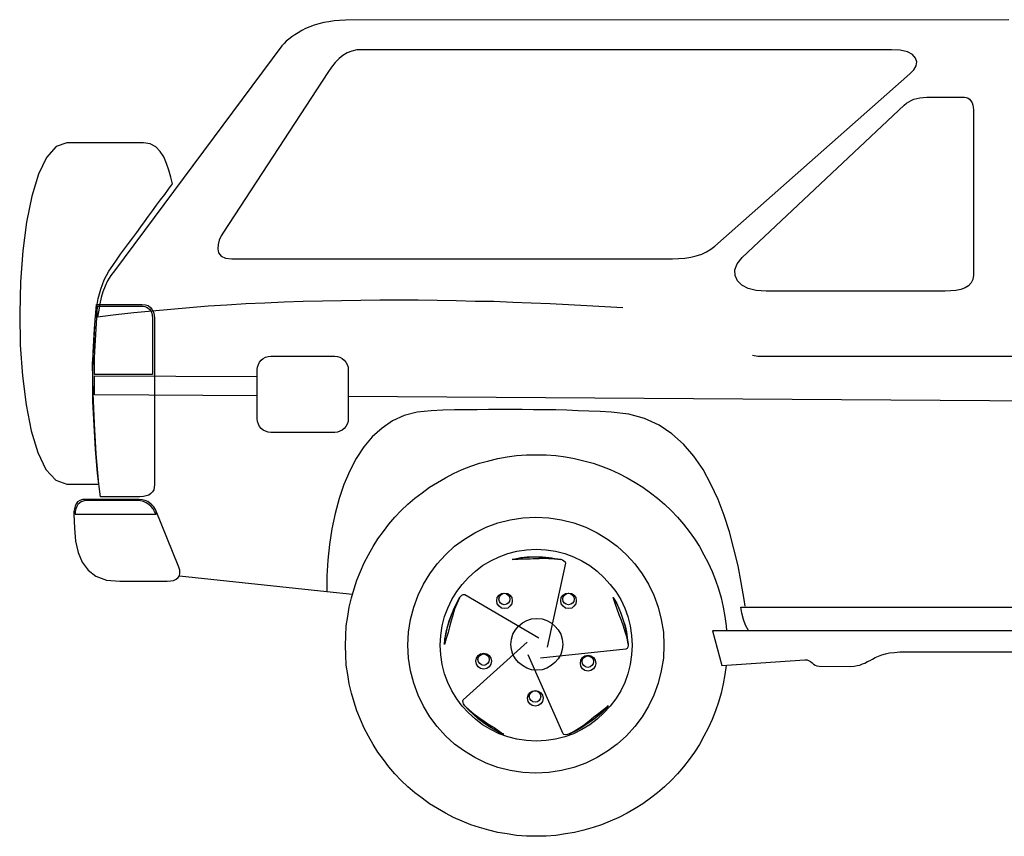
# Model space of a CAD drawing. Extents: x 149 to 250, y -977 to -912.
# Tile 42 of 156: x 220.64 to 222.72, y -970.9 to -969.17. Entities that reach past the tile are written whole.
import ezdxf

# ---------------------------------------------------------------- set-up
doc = ezdxf.new("R2010")
doc.units = 0
doc.header["$MEASUREMENT"] = 0
doc.layers.get('0').update_dxf_attribs({"linetype": 'CONTINUOUS'})
for name, color, linetype in [('2', 7, 'CONTINUOUS'), ('6', 7, 'CONTINUOUS'), ('7', 7, 'CONTINUOUS')]:
    doc.layers.add(name, color=color, linetype=linetype)

msp = doc.modelspace()

# ---------------------------------------------------------------- linework, layer by layer
msp.add_line((220.97909, -970.34728), (221.29055, -970.38082))
at = {"layer": '2', "linetype": 'Continuous'}
msp.add_lwpolyline([(220.79927, -969.92185), (220.79987, -969.88589), (220.80169, -969.84931), (220.80354, -969.81335), (220.80596, -969.7774), (220.90228, -969.7774), (220.90595, -969.778), (220.90959, -969.77922), (220.91324, -969.78167), (220.91631, -969.78409), (220.91873, -969.78776), (220.92055, -969.79203), (220.92178, -969.7969), (220.9224, -969.80177), (220.9224, -969.92185), (220.79927, -969.92185)], dxfattribs=at)
at = {"layer": '6', "linetype": 'Continuous'}
for p, q in [((221.31799, -969.17332), (221.30641, -969.17395)), ((221.33018, -969.17272), (221.31799, -969.17332)), ((222.73335, -969.1715), (221.33018, -969.17272)), ((221.24605, -969.1904), (221.23813, -969.19467)), ((221.25519, -969.18673), (221.24605, -969.1904)), ((221.26435, -969.18309), (221.25519, -969.18673)), ((221.27409, -969.18004), (221.26435, -969.18309)), ((221.28446, -969.17759), (221.27409, -969.18004)), ((221.29482, -969.17577), (221.28446, -969.17759)), ((221.30641, -969.17395), (221.29482, -969.17577)), ((221.21072, -969.21295), (221.20522, -969.21722)), ((221.21681, -969.20808), (221.21072, -969.21295)), ((221.2235, -969.20321), (221.21681, -969.20808)), ((221.23022, -969.19894), (221.2235, -969.20321)), ((221.23813, -969.19467), (221.23022, -969.19894)), ((221.19608, -969.22698), (220.84192, -969.70241)), ((221.20035, -969.22209), (221.19608, -969.22698)), ((221.20522, -969.21722), (221.20035, -969.22209)), ((220.834, -969.71277), (220.82731, -969.72376)), ((220.84192, -969.70241), (220.834, -969.71277)), ((220.82182, -969.73472), (220.81755, -969.74691)), ((220.82731, -969.72376), (220.82182, -969.73472)), ((220.81755, -969.74691), (220.8139, -969.75909)), ((220.81086, -969.7725), (220.80841, -969.78591)), ((220.8139, -969.75909), (220.81086, -969.7725)), ((221.00041, -969.77982), (221.04004, -969.77677)), ((221.04004, -969.77677), (221.07964, -969.77435)), ((221.07964, -969.77435), (221.11987, -969.7719)), ((221.11987, -969.7719), (221.16013, -969.77008)), ((221.16013, -969.77008), (221.20035, -969.76826)), ((221.20035, -969.76826), (221.24058, -969.76703)), ((221.24058, -969.76703), (221.28141, -969.76581)), ((221.28141, -969.76581), (221.32164, -969.76521)), ((221.32164, -969.76521), (221.36249, -969.76459)), ((221.36249, -969.76459), (221.40272, -969.76399)), ((221.40272, -969.76399), (221.44355, -969.76399)), ((221.44355, -969.76399), (221.48377, -969.76399)), ((221.48377, -969.76399), (221.524, -969.76459)), ((221.524, -969.76459), (221.56423, -969.76521)), ((221.56423, -969.76521), (221.60446, -969.76641)), ((221.60446, -969.76641), (221.64409, -969.76703)), ((221.64409, -969.76703), (221.68432, -969.76886)), ((221.68432, -969.76886), (221.72332, -969.77008)), ((221.72332, -969.77008), (221.76295, -969.7719)), ((221.76295, -969.7719), (221.80196, -969.77373)), ((221.80196, -969.77373), (221.84036, -969.77557)), ((221.84036, -969.77557), (221.87877, -969.778)), ((220.80841, -969.78591), (220.80596, -969.79994)), ((220.80596, -969.79994), (220.84437, -969.79507)), ((220.84437, -969.79507), (220.88277, -969.7908)), ((220.88277, -969.7908), (220.92178, -969.78713)), ((220.92178, -969.78713), (220.96078, -969.78349)), ((220.96078, -969.78349), (221.00041, -969.77982)), ((221.87877, -969.778), (221.91655, -969.77982)), ((222.19085, -969.881), (222.20244, -969.88285)), ((222.20244, -969.88285), (225.05018, -969.88285))]:
    msp.add_line(p, q, dxfattribs=at)
for points in [[(220.79987, -969.9243), (221.14365, -969.92612)], [(221.14365, -969.96684), (220.79987, -969.96453), (220.79987, -969.9243)], [(224.988, -969.99269), (221.33627, -969.96813)]]:
    msp.add_lwpolyline(points, dxfattribs=at)
at = {"layer": '7', "linetype": 'Continuous'}
for p, q in [((220.71819, -969.43971), (220.69809, -969.46286)), ((220.74136, -969.43177), (220.71819, -969.43971)), ((220.9035, -969.43177), (220.74136, -969.43177)), ((220.91751, -969.43422), (220.9035, -969.43177)), ((220.92909, -969.44031), (220.91751, -969.43422)), ((220.93823, -969.45008), (220.92909, -969.44031)), ((220.69809, -969.46286), (220.68101, -969.49822)), ((220.94617, -969.46164), (220.93823, -969.45008)), ((220.95164, -969.47567), (220.94617, -969.46164)), ((220.95654, -969.48968), (220.95164, -969.47567)), ((220.68101, -969.49822), (220.667, -969.54454)), ((220.96078, -969.50431), (220.95654, -969.48968)), ((220.96445, -969.51832), (220.96078, -969.50431)), ((220.95591, -969.52991), (220.96445, -969.51832)), ((220.667, -969.54454), (220.65601, -969.5994)), ((220.93946, -969.55246), (220.948, -969.54149)), ((220.948, -969.54149), (220.95591, -969.52991)), ((220.9224, -969.57563), (220.93092, -969.56404)), ((220.93092, -969.56404), (220.93946, -969.55246)), ((220.90532, -969.5988), (220.91386, -969.58722)), ((220.91386, -969.58722), (220.9224, -969.57563)), ((220.65601, -969.5994), (220.6481, -969.66036)), ((220.88887, -969.62135), (220.89741, -969.60977)), ((220.89741, -969.60977), (220.90532, -969.5988)), ((220.88033, -969.63294), (220.88887, -969.62135)), ((220.86327, -969.65609), (220.87181, -969.6445)), ((220.87181, -969.6445), (220.88033, -969.63294)), ((220.6481, -969.66036), (220.64323, -969.72558)), ((220.84619, -969.67986), (220.85473, -969.66767)), ((220.85473, -969.66767), (220.86327, -969.65609)), ((220.82973, -969.70303), (220.83827, -969.69145)), ((220.83827, -969.69145), (220.84619, -969.67986)), ((220.82, -969.72191), (220.82973, -969.70303)), ((220.64323, -969.72558), (220.6414, -969.79263)), ((220.81268, -969.74144), (220.82, -969.72191)), ((220.80719, -969.76094), (220.81268, -969.74144)), ((220.80354, -969.78227), (220.80719, -969.76094)), ((220.6414, -969.79263), (220.6426, -969.85968)), ((220.80109, -969.80544), (220.80354, -969.78227)), ((220.79927, -969.83226), (220.80109, -969.80544)), ((220.79805, -969.86335), (220.79927, -969.83226)), ((220.6426, -969.85968), (220.6475, -969.9249)), ((220.7956, -969.89868), (220.79805, -969.86335)), ((220.79682, -969.96208), (220.7956, -969.89868)), ((220.6475, -969.9249), (220.65481, -969.98585)), ((220.79927, -970.02548), (220.79682, -969.96208)), ((220.65481, -969.98585), (220.66577, -970.04071)), ((220.80292, -970.08948), (220.79927, -970.02548)), ((220.66577, -970.04071), (220.67978, -970.08704)), ((220.67978, -970.08704), (220.69686, -970.12239)), ((220.80901, -970.15348), (220.80292, -970.08948)), ((220.69686, -970.12239), (220.71759, -970.14554)), ((220.71759, -970.14554), (220.74136, -970.15348)), ((220.74136, -970.15348), (220.80901, -970.15348))]:
    msp.add_line(p, q, dxfattribs=at)
for points in [[(221.09001, -969.67744), (222.022, -969.67744), (222.03481, -969.67681), (222.04759, -969.67559), (222.0604, -969.67377), (222.07199, -969.67072), (222.08358, -969.66707), (222.09394, -969.66218), (222.10308, -969.65671), (222.11162, -969.65059), (222.52367, -969.28609), (222.53218, -969.27758), (222.53708, -969.26904), (222.5383, -969.2605), (222.53585, -969.25258), (222.52914, -969.24526), (222.51877, -969.23977), (222.50354, -969.23612), (222.48464, -969.2349), (221.36796, -969.2349), (221.35455, -969.2355), (221.34359, -969.23795), (221.33382, -969.24159), (221.32468, -969.24709), (221.31677, -969.2538), (221.30885, -969.26232), (221.30091, -969.27208), (221.293, -969.28305), (221.07233, -969.62073), (221.06746, -969.62867), (221.06319, -969.63781), (221.06077, -969.64695), (221.06014, -969.65609), (221.06197, -969.66463), (221.06746, -969.67132), (221.0766, -969.67559), (221.09001, -969.67744)], [(222.1689, -969.67437), (222.51146, -969.35194), (222.51635, -969.34827), (222.52182, -969.34522), (222.52671, -969.34218), (222.53218, -969.33973), (222.5383, -969.33791), (222.54499, -969.33668), (222.55171, -969.33608), (222.55962, -969.33546), (222.63948, -969.33546), (222.64313, -969.33608), (222.64677, -969.33731), (222.64984, -969.33973), (222.65289, -969.3434), (222.65531, -969.34705), (222.65714, -969.35194), (222.65776, -969.35681), (222.65836, -969.3623), (222.65836, -969.71155), (222.65714, -969.72071), (222.65349, -969.72803), (222.648, -969.73412), (222.64068, -969.73839), (222.63154, -969.74204), (222.62118, -969.74386), (222.61022, -969.74508), (222.59863, -969.74568), (222.22009, -969.74568), (222.19877, -969.74386), (222.18171, -969.73959), (222.1683, -969.7329), (222.15914, -969.72376), (222.15427, -969.71277), (222.15367, -969.70059), (222.15854, -969.68778), (222.1689, -969.67437)], [(220.80414, -969.77373), (220.89983, -969.77373), (220.90777, -969.77435), (220.91324, -969.77617), (220.91813, -969.77982), (220.92178, -969.78471), (220.92422, -969.79018), (220.92545, -969.79627), (220.92665, -969.80299), (220.92665, -969.81031), (220.92665, -970.15471), (220.92605, -970.1608), (220.92482, -970.16567), (220.9224, -970.16994), (220.91873, -970.17359), (220.91446, -970.17663), (220.90899, -970.17848), (220.90287, -970.17968), (220.89558, -970.1803), (220.81206, -970.1803), (220.80596, -970.13093), (220.80169, -970.08034), (220.79865, -970.02973), (220.79622, -969.97854), (220.79622, -969.92672), (220.79682, -969.87553), (220.79987, -969.82432), (220.80414, -969.77373)], [(221.17231, -969.88285), (221.30763, -969.88285), (221.3131, -969.88345), (221.31859, -969.88527), (221.32346, -969.88772), (221.32773, -969.89136), (221.3314, -969.89563), (221.33382, -969.90053), (221.33567, -969.906), (221.33627, -969.91149), (221.33627, -970.01572), (221.33567, -970.02121), (221.33382, -970.02668), (221.3314, -970.03158), (221.32773, -970.03585), (221.32346, -970.03949), (221.31859, -970.04194), (221.3131, -970.04376), (221.30763, -970.04436), (221.17231, -970.04436), (221.16682, -970.04376), (221.16132, -970.04194), (221.15645, -970.03949), (221.15218, -970.03585), (221.14854, -970.03158), (221.14609, -970.02668), (221.14427, -970.02121), (221.14365, -970.01572), (221.14365, -969.91149), (221.14427, -969.906), (221.14609, -969.90053), (221.14854, -969.89563), (221.15218, -969.89136), (221.15645, -969.88772), (221.16132, -969.88527), (221.16682, -969.88345), (221.17231, -969.88285)], [(222.17562, -970.41191), (222.17317, -970.39728), (222.16708, -970.36192), (222.16036, -970.32656), (222.15185, -970.29062), (222.14208, -970.25467), (222.13112, -970.21991), (222.11831, -970.18577), (222.10308, -970.15348), (222.08662, -970.12299), (222.06712, -970.09435), (222.04517, -970.06936), (222.02078, -970.04741), (221.99336, -970.02913), (221.96287, -970.01512), (221.92936, -970.00536), (221.89217, -970.00109), (221.869, -969.99986), (221.84523, -969.99926), (221.82208, -969.99866), (221.79831, -969.99744), (221.77514, -969.99682), (221.75136, -969.99622), (221.72759, -969.99622), (221.70382, -969.99562), (221.68005, -969.99562), (221.65627, -969.99562), (221.6325, -969.99562), (221.60873, -969.99622), (221.58436, -969.99622), (221.56059, -969.99682), (221.53619, -969.99744), (221.51182, -969.99866), (221.48195, -970.00171), (221.45453, -970.0084), (221.42954, -970.01999), (221.40759, -970.03522), (221.38686, -970.0535), (221.36918, -970.07485), (221.35273, -970.09922), (221.33932, -970.12544), (221.32713, -970.15408), (221.31677, -970.18395), (221.30823, -970.21566), (221.30154, -970.24795), (221.29664, -970.28148), (221.293, -970.31437), (221.29117, -970.34791), (221.29055, -970.38082), (221.34512, -970.38662)], [(222.1353, -970.53683), (222.13232, -970.55637), (222.12928, -970.57587), (222.12441, -970.59537), (222.11891, -970.61487), (222.11282, -970.63315), (222.1055, -970.65146), (222.09759, -970.66974), (222.08845, -970.68679), (222.07868, -970.70387), (222.06832, -970.72033), (222.05676, -970.73618), (222.04517, -970.75142), (222.03236, -970.76605), (222.01895, -970.78006), (222.00494, -970.79347), (221.99031, -970.80628), (221.97508, -970.81786), (221.95922, -970.82942), (221.94277, -970.83979), (221.92569, -970.84955), (221.90863, -970.85869), (221.89035, -970.86661), (221.87205, -970.87392), (221.85377, -970.88002), (221.83427, -970.88551), (221.81476, -970.89038), (221.79526, -970.89343), (221.77514, -970.8965), (221.75441, -970.8977), (221.73368, -970.89832), (221.71296, -970.8977), (221.69223, -970.8965), (221.67213, -970.89343), (221.65263, -970.89038), (221.63313, -970.88551), (221.61362, -970.88002), (221.59532, -970.87392), (221.57704, -970.86661), (221.55876, -970.85869), (221.54168, -970.84955), (221.52463, -970.83979), (221.50817, -970.82942), (221.49231, -970.81786), (221.47708, -970.80628), (221.46245, -970.79347), (221.44842, -970.78006), (221.43501, -970.76605), (221.42222, -970.75142), (221.41063, -970.73618), (221.39905, -970.72033), (221.38869, -970.70387), (221.37895, -970.68679), (221.36981, -970.66974), (221.36187, -970.65146), (221.35455, -970.63315), (221.34846, -970.61487), (221.34299, -970.59537), (221.33809, -970.57587), (221.33505, -970.55637), (221.332, -970.53624), (221.33078, -970.51551), (221.33018, -970.49479), (221.33078, -970.47406), (221.332, -970.45334), (221.33505, -970.43323), (221.33809, -970.41373), (221.34299, -970.39423), (221.34846, -970.37473), (221.35455, -970.35642), (221.36187, -970.33815), (221.36981, -970.31987), (221.37895, -970.30281), (221.38869, -970.28575), (221.39905, -970.2693), (221.41063, -970.25344), (221.42222, -970.23821), (221.43501, -970.22358), (221.44842, -970.20954), (221.46245, -970.19613), (221.47708, -970.18335), (221.49231, -970.17176), (221.50817, -970.16018), (221.52463, -970.14981), (221.54168, -970.14007), (221.55876, -970.13093), (221.57704, -970.12299), (221.59532, -970.11568), (221.61362, -970.10959), (221.63313, -970.10412), (221.65263, -970.09922), (221.67213, -970.09618), (221.69223, -970.09313), (221.71296, -970.09191), (221.73368, -970.09131)], [(221.73368, -970.09131), (221.75441, -970.09191), (221.77514, -970.09313), (221.79526, -970.09618), (221.81476, -970.09922), (221.83427, -970.10412), (221.85377, -970.10959), (221.87205, -970.11568), (221.89035, -970.12299), (221.90863, -970.13093), (221.92569, -970.14007), (221.94277, -970.14981), (221.95922, -970.16018), (221.97508, -970.17176), (221.99031, -970.18335), (222.00494, -970.19613), (222.01895, -970.20954), (222.03236, -970.22358), (222.04517, -970.23821), (222.05676, -970.25344), (222.06832, -970.2693), (222.07868, -970.28575), (222.08845, -970.30281), (222.09759, -970.31987), (222.1055, -970.33815), (222.11282, -970.35642), (222.11891, -970.37473), (222.12441, -970.39423), (222.12928, -970.41373), (222.13232, -970.43323), (222.13539, -970.45334), (222.13599, -970.4637)], [(220.88704, -970.18577), (220.78159, -970.18577), (220.77427, -970.1864), (220.76878, -970.18822), (220.76391, -970.19127), (220.76086, -970.19553), (220.75842, -970.2004), (220.75719, -970.2059), (220.75599, -970.21139), (220.75599, -970.21686), (220.75719, -970.24673), (220.75964, -970.27417), (220.76513, -970.29794), (220.77367, -970.31864), (220.78586, -970.3357), (220.80232, -970.34851), (220.82486, -970.35642), (220.85291, -970.35887), (220.95349, -970.35887), (220.96078, -970.35825), (220.9669, -970.35705), (220.97237, -970.3546), (220.97664, -970.35095), (220.97909, -970.34728), (220.98031, -970.34179), (220.97969, -970.3357), (220.97786, -970.32901), (220.92849, -970.20712), (220.92482, -970.20163), (220.92118, -970.19736), (220.91691, -970.19371), (220.91204, -970.19067), (220.90655, -970.18822), (220.90045, -970.187), (220.89436, -970.18577), (220.88704, -970.18577)], [(220.75842, -970.21686), (220.92972, -970.21686), (220.92665, -970.21139), (220.9236, -970.2059), (220.91935, -970.20103), (220.91446, -970.19676), (220.90899, -970.19309), (220.9035, -970.19067), (220.89678, -970.18882), (220.89009, -970.18822), (220.78037, -970.18822), (220.7755, -970.18944), (220.77123, -970.19127), (220.76756, -970.19371), (220.76451, -970.19676), (220.76209, -970.20103), (220.76026, -970.2059), (220.75904, -970.21139), (220.75842, -970.21686)], [(221.73308, -970.22358), (221.7605, -970.2248), (221.78732, -970.22907), (221.81354, -970.23576), (221.83854, -970.2449), (221.86231, -970.25649), (221.88426, -970.2699), (221.90498, -970.28513), (221.92449, -970.30281), (221.94217, -970.32229), (221.9574, -970.34301), (221.97081, -970.36496), (221.98239, -970.38874), (221.99153, -970.41373), (221.99823, -970.43993), (222.0025, -970.46675), (222.00372, -970.49419), (222.0025, -970.52161), (221.99823, -970.54843), (221.99153, -970.57465), (221.98239, -970.59964), (221.97081, -970.62341), (221.9574, -970.64536), (221.94217, -970.66609), (221.92449, -970.68559), (221.90498, -970.70327), (221.88426, -970.7185), (221.86231, -970.73191), (221.83854, -970.7435), (221.81354, -970.75264), (221.78732, -970.75933), (221.7605, -970.7636), (221.73308, -970.76482), (221.70564, -970.7636), (221.67882, -970.75933), (221.65263, -970.75264), (221.62763, -970.7435), (221.60386, -970.73191), (221.58191, -970.7185), (221.56118, -970.70327), (221.54168, -970.68559), (221.524, -970.66609), (221.50877, -970.64536), (221.49536, -970.62341), (221.48377, -970.59964), (221.47464, -970.57465), (221.46794, -970.54843), (221.46367, -970.52161), (221.46245, -970.49419), (221.46367, -970.46675), (221.46794, -970.43993), (221.47464, -970.41373), (221.48377, -970.38874), (221.49536, -970.36496), (221.50877, -970.34301), (221.524, -970.32229), (221.54168, -970.30281), (221.56118, -970.28513), (221.58191, -970.2699), (221.60386, -970.25649), (221.62763, -970.2449), (221.65263, -970.23576), (221.67882, -970.22907), (221.70564, -970.2248), (221.73308, -970.22358)], [(221.73368, -970.29122), (221.75441, -970.29245), (221.77454, -970.29549), (221.79404, -970.30039), (221.81232, -970.30708), (221.83, -970.3156), (221.84708, -970.32596), (221.86231, -970.33755), (221.87694, -970.35095), (221.89035, -970.36556), (221.90191, -970.38082), (221.91228, -970.39788), (221.92082, -970.41556), (221.92753, -970.43383), (221.9324, -970.45334), (221.93545, -970.47346), (221.93667, -970.49419), (221.93545, -970.51491), (221.9324, -970.53502), (221.92753, -970.55452), (221.92082, -970.57282), (221.91228, -970.5905), (221.90191, -970.60756), (221.89035, -970.62279), (221.87694, -970.63742), (221.86231, -970.65083), (221.84708, -970.66242), (221.83, -970.67278), (221.81232, -970.68132), (221.79404, -970.68801), (221.77454, -970.69291), (221.75441, -970.69595), (221.73368, -970.69715), (221.71296, -970.69595), (221.69286, -970.69291), (221.67335, -970.68801), (221.65505, -970.68132), (221.6374, -970.67278), (221.62032, -970.66242), (221.60508, -970.65083), (221.59045, -970.63742), (221.57704, -970.62279), (221.56545, -970.60756), (221.55509, -970.5905), (221.54655, -970.57282), (221.53986, -970.55452), (221.53499, -970.53502), (221.53194, -970.51491), (221.53072, -970.49419), (221.53194, -970.47346), (221.53499, -970.45334), (221.53986, -970.43383), (221.54655, -970.41556), (221.55509, -970.39788), (221.56545, -970.38082), (221.57704, -970.36556), (221.59045, -970.35095), (221.60508, -970.33755), (221.62032, -970.32596), (221.6374, -970.3156), (221.65505, -970.30708), (221.67335, -970.30039), (221.69286, -970.29549), (221.71296, -970.29245), (221.73368, -970.29122)], [(221.68249, -970.31255), (221.68859, -970.31133), (221.69528, -970.31013), (221.7014, -970.3089), (221.70809, -970.3083), (221.71418, -970.30768), (221.7209, -970.30768), (221.72759, -970.30708), (221.73431, -970.30708), (221.741, -970.30768), (221.74709, -970.30768), (221.75381, -970.3083), (221.7605, -970.3089), (221.7666, -970.30953), (221.77331, -970.31073), (221.77941, -970.31133), (221.7855, -970.31255), (221.78917, -970.31377), (221.79222, -970.3156), (221.79464, -970.31802), (221.79526, -970.32107), (221.75686, -970.49846)], [(221.68249, -970.31315), (221.68799, -970.31193), (221.69346, -970.31073), (221.69895, -970.31013), (221.70564, -970.3089), (221.71176, -970.3083), (221.71845, -970.3083), (221.72517, -970.30768), (221.73246, -970.30768), (221.73918, -970.3083), (221.74589, -970.3083), (221.75319, -970.3089), (221.7599, -970.30953), (221.7666, -970.31013), (221.77331, -970.31073), (221.77941, -970.31193), (221.7855, -970.31315), (221.77881, -970.31255), (221.77209, -970.31193), (221.766, -970.31133), (221.7593, -970.31133), (221.75259, -970.31073), (221.74649, -970.31073), (221.73978, -970.31133), (221.73368, -970.31133), (221.72699, -970.31133), (221.7209, -970.31193), (221.71418, -970.31193), (221.70809, -970.31255), (221.7014, -970.31255), (221.69528, -970.31315), (221.68859, -970.31315), (221.68249, -970.31315)], [(221.53986, -970.49174), (221.54108, -970.47896), (221.54351, -970.46615), (221.54655, -970.45334), (221.55082, -970.44055), (221.55509, -970.42837), (221.55996, -970.41616), (221.56545, -970.40459), (221.57155, -970.39361), (221.57399, -970.39056), (221.57644, -970.38814), (221.57949, -970.38691), (221.58253, -970.38691), (221.73918, -970.47833)], [(221.53986, -970.49237), (221.54046, -970.48138), (221.54291, -970.46919), (221.54595, -970.45638), (221.5496, -970.44297), (221.55449, -970.43019), (221.55996, -970.41738), (221.56545, -970.40519), (221.57155, -970.39423), (221.56608, -970.40642), (221.56118, -970.418), (221.55754, -970.43079), (221.55387, -970.44297), (221.55022, -970.45518), (221.54718, -970.46737), (221.54351, -970.48016), (221.53986, -970.49237)], [(221.66664, -970.38387), (221.67335, -970.38509), (221.67822, -970.38874), (221.68187, -970.39361), (221.68309, -970.40032), (221.68187, -970.40702), (221.67822, -970.41191), (221.67335, -970.41556), (221.66664, -970.41678), (221.65994, -970.41556), (221.65505, -970.41191), (221.6514, -970.40702), (221.65018, -970.40032), (221.6514, -970.39361), (221.65505, -970.38874), (221.65994, -970.38509), (221.66664, -970.38387)], [(221.66604, -970.38447), (221.67091, -970.38569), (221.67458, -970.38814), (221.677, -970.39178), (221.67822, -970.39665), (221.677, -970.40155), (221.67458, -970.40519), (221.67091, -970.40764), (221.66604, -970.40886), (221.66177, -970.40764), (221.6581, -970.40519), (221.65567, -970.40155), (221.65445, -970.39665), (221.65567, -970.39178), (221.6581, -970.38814), (221.66177, -970.38569), (221.66604, -970.38447)], [(221.89644, -970.39301), (221.90314, -970.40459), (221.90863, -970.41616), (221.9135, -970.42837), (221.91777, -970.44115), (221.92144, -970.45334), (221.92449, -970.46615), (221.92631, -970.47896), (221.92813, -970.49114), (221.92813, -970.49479), (221.92753, -970.49846), (221.92569, -970.50151), (221.92326, -970.50273), (221.74282, -970.52161)], [(221.80196, -970.38387), (221.80867, -970.38509), (221.81354, -970.38874), (221.81719, -970.39361), (221.81841, -970.40032), (221.81719, -970.40702), (221.81354, -970.41191), (221.80867, -970.41556), (221.80196, -970.41678), (221.79586, -970.41556), (221.79037, -970.41191), (221.78672, -970.40702), (221.7855, -970.40032), (221.78672, -970.39361), (221.79037, -970.38874), (221.79586, -970.38509), (221.80196, -970.38387)], [(221.80196, -970.38447), (221.80685, -970.38569), (221.81049, -970.38814), (221.81294, -970.39178), (221.81414, -970.39665), (221.81294, -970.40155), (221.81049, -970.40519), (221.80685, -970.40764), (221.80196, -970.40886), (221.79709, -970.40764), (221.79342, -970.40519), (221.79099, -970.40155), (221.78977, -970.39665), (221.79099, -970.39178), (221.79342, -970.38814), (221.79709, -970.38569), (221.80196, -970.38447)], [(221.89644, -970.39361), (221.90191, -970.40337), (221.90741, -970.41433), (221.91228, -970.42652), (221.91717, -970.43933), (221.92082, -970.45274), (221.92386, -970.46615), (221.92631, -970.47896), (221.92813, -970.49174), (221.92569, -970.47896), (221.92204, -970.46615), (221.91839, -970.45396), (221.91412, -970.44177), (221.90923, -970.43019), (221.90498, -970.418), (221.90071, -970.40579), (221.89644, -970.39361)], [(222.16646, -970.41373), (223.97191, -970.41373), (223.96704, -970.43141), (223.96215, -970.44664), (223.95728, -970.45945), (223.95503, -970.4637)], [(222.18344, -970.4637), (222.18291, -970.4631), (222.17622, -970.45214), (222.17195, -970.43993), (222.1683, -970.42652), (222.16646, -970.41373)], [(221.73491, -970.4375), (221.74589, -970.43873), (221.75623, -970.44177), (221.7654, -970.44724), (221.77331, -970.45396), (221.78001, -970.46188), (221.7855, -970.47102), (221.78855, -970.48138), (221.78977, -970.49237), (221.78855, -970.50333), (221.7855, -970.51369), (221.78001, -970.52283), (221.77331, -970.53077), (221.7654, -970.53746), (221.75623, -970.54296), (221.74589, -970.546), (221.73491, -970.54723), (221.72395, -970.546), (221.71358, -970.54296), (221.70444, -970.53746), (221.6965, -970.53077), (221.68981, -970.52283), (221.68432, -970.51369), (221.68127, -970.50333), (221.68005, -970.49237), (221.68127, -970.48138), (221.68432, -970.47102), (221.68981, -970.46188), (221.6965, -970.45396), (221.70444, -970.44724), (221.71358, -970.44177), (221.72395, -970.43873), (221.73491, -970.4375)], [(224.01641, -970.4637), (222.10673, -970.4637), (222.12623, -970.53746)], [(221.66541, -970.68254), (221.65385, -970.67705), (221.64227, -970.67096), (221.63128, -970.66364), (221.62032, -970.65633), (221.60995, -970.64779), (221.60021, -970.63987), (221.59105, -970.63073), (221.58253, -970.62219), (221.58009, -970.61854), (221.57886, -970.61547), (221.57826, -970.61183), (221.57949, -970.60938), (221.71481, -970.4881)], [(221.62276, -970.51124), (221.62946, -970.51247), (221.63433, -970.51614), (221.638, -970.52161), (221.63922, -970.5277), (221.638, -970.53442), (221.63433, -970.53991), (221.62946, -970.54356), (221.62276, -970.54478), (221.61605, -970.54356), (221.61118, -970.53991), (221.60751, -970.53442), (221.60631, -970.5277), (221.60751, -970.52161), (221.61118, -970.51614), (221.61605, -970.51247), (221.62276, -970.51124)], [(221.62276, -970.51247), (221.62703, -970.51369), (221.63068, -970.51614), (221.63313, -970.51978), (221.63433, -970.52465), (221.63313, -970.52955), (221.63068, -970.53319), (221.62703, -970.53564), (221.62276, -970.53686), (221.61787, -970.53564), (221.61422, -970.53319), (221.61178, -970.52955), (221.61055, -970.52465), (221.61178, -970.51978), (221.61422, -970.51614), (221.61787, -970.51369), (221.62276, -970.51247)], [(221.88608, -970.62159), (221.87754, -970.63133), (221.8678, -970.64047), (221.85804, -970.64841), (221.84768, -970.65633), (221.83671, -970.66364), (221.82513, -970.67033), (221.81414, -970.67643), (221.80318, -970.68192), (221.79953, -970.68314), (221.79526, -970.68374), (221.79222, -970.68314), (221.79037, -970.68132), (221.71663, -970.51491)], [(221.84341, -970.51551), (221.8495, -970.51674), (221.85499, -970.52041), (221.85864, -970.52588), (221.85986, -970.53259), (221.85864, -970.53869), (221.85499, -970.54418), (221.8495, -970.54783), (221.84341, -970.54905), (221.83671, -970.54783), (221.83182, -970.54418), (221.82817, -970.53869), (221.82695, -970.53259), (221.82817, -970.52588), (221.83182, -970.52041), (221.83671, -970.51674), (221.84341, -970.51551)], [(221.84281, -970.51674), (221.84768, -970.51796), (221.85132, -970.52041), (221.85377, -970.52405), (221.85499, -970.52892), (221.85377, -970.53382), (221.85132, -970.53746), (221.84768, -970.53991), (221.84281, -970.54111), (221.83791, -970.53991), (221.83427, -970.53746), (221.83182, -970.53382), (221.83062, -970.52892), (221.83182, -970.52405), (221.83427, -970.52041), (221.83791, -970.51796), (221.84281, -970.51674)], [(222.12623, -970.53746), (222.30177, -970.52528), (222.30667, -970.52528), (222.31094, -970.5271), (222.31398, -970.52892), (222.31703, -970.53137), (222.32008, -970.53442), (222.32372, -970.53624), (222.32739, -970.53806), (222.33226, -970.53869), (222.39871, -970.53929), (222.40603, -970.53869), (222.41212, -970.53746), (222.41821, -970.53624), (222.42368, -970.53382), (222.42858, -970.53197), (222.43405, -970.52892), (222.43954, -970.5265), (222.44503, -970.52345), (222.4505, -970.52041), (222.45722, -970.51734), (222.46454, -970.51491), (222.47245, -970.51247), (222.48099, -970.51064), (222.49135, -970.50942), (222.50232, -970.5082), (222.51513, -970.5082), (223.11977, -970.5082)], [(221.73186, -970.58988), (221.73795, -970.5911), (221.74345, -970.59477), (221.74709, -970.59964), (221.74832, -970.60633), (221.74709, -970.61305), (221.74345, -970.61792), (221.73795, -970.62159), (221.73186, -970.62279), (221.72517, -970.62159), (221.72028, -970.61792), (221.71663, -970.61305), (221.71541, -970.60633), (221.71663, -970.59964), (221.72028, -970.59477), (221.72517, -970.5911), (221.73186, -970.58988)], [(221.73126, -970.5905), (221.73613, -970.59173), (221.73978, -970.59415), (221.74222, -970.59782), (221.74345, -970.60269), (221.74222, -970.60756), (221.73978, -970.61123), (221.73613, -970.61365), (221.73126, -970.61487), (221.72637, -970.61365), (221.72272, -970.61123), (221.72028, -970.60756), (221.71905, -970.60269), (221.72028, -970.59782), (221.72272, -970.59415), (221.72637, -970.59173), (221.73126, -970.5905)], [(221.66541, -970.68314), (221.65505, -970.67887), (221.64469, -970.67278), (221.63313, -970.66609), (221.62214, -970.65815), (221.61118, -970.64961), (221.60081, -970.64047), (221.59105, -970.63133), (221.58253, -970.62219), (221.59227, -970.63133), (221.60204, -970.63925), (221.6124, -970.64719), (221.62336, -970.6545), (221.63373, -970.66182), (221.64469, -970.66851), (221.65505, -970.67583), (221.66541, -970.68314)], [(221.88608, -970.62219), (221.87877, -970.63073), (221.87023, -970.63925), (221.85986, -970.64779), (221.8489, -970.65573), (221.83731, -970.66364), (221.82573, -970.67096), (221.81414, -970.67705), (221.80258, -970.68254), (221.81414, -970.67583), (221.82513, -970.66914), (221.83549, -970.66182), (221.84585, -970.65388), (221.85559, -970.64596), (221.86596, -970.63805), (221.87572, -970.63011), (221.88608, -970.62219)]]:
    msp.add_lwpolyline(points, dxfattribs=at)

doc.saveas('drawing.dxf')
